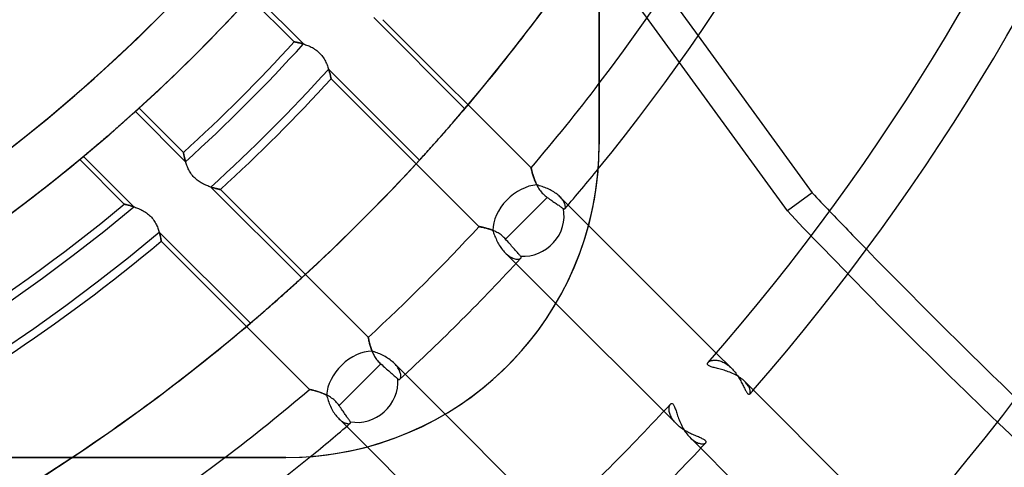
# Model space of a CAD drawing. Header units: millimetres. Extents: x -156 to 156, y -156 to 156.
# Tile 35 of 68: x 19 to 38, y -30 to -22. Entities that reach past the tile are written whole.
import ezdxf

# ---------------------------------------------------------------- set-up
doc = ezdxf.new("R2010")
doc.units = ezdxf.units.MM
doc.layers.add('MAIN-1', color=7, linetype='Continuous')

msp = doc.modelspace()

# ---------------------------------------------------------------- linework, layer by layer
at = {"layer": 'MAIN-1'}
for p, q in [((30, 24), (30, -24)), ((30, -24), (30, 0)), ((33.602, -25.277), (22.757, -10.35)), ((31.267, -21.064), (31.891, -21.923)), ((23.309, -21.188), (24.159, -22.037)), ((23.373, -21.118), (24.335, -22.079)), ((27.427, -23.319), (25.683, -21.574)), ((28.695, -24.452), (25.856, -21.614)), ((24.161, -22.038), (24.159, -22.037)), ((24.159, -22.037), (24.159, -22.037)), ((24.159, -22.037), (24.16, -22.038)), ((24.16, -22.038), (24.162, -22.038)), ((24.164, -22.038), (24.161, -22.038)), ((24.162, -22.038), (24.167, -22.039)), ((24.168, -22.039), (24.164, -22.038)), ((24.167, -22.039), (24.173, -22.04)), ((24.173, -22.04), (24.168, -22.039)), ((24.179, -22.041), (24.173, -22.04)), ((24.173, -22.04), (24.181, -22.042)), ((24.186, -22.043), (24.179, -22.041)), ((24.181, -22.042), (24.19, -22.043)), ((24.194, -22.044), (24.186, -22.043)), ((24.19, -22.043), (24.201, -22.046)), ((24.203, -22.046), (24.194, -22.044)), ((24.201, -22.046), (24.214, -22.048)), ((24.213, -22.048), (24.203, -22.046)), ((24.223, -22.05), (24.213, -22.048)), ((24.214, -22.048), (24.227, -22.051)), ((24.235, -22.053), (24.223, -22.05)), ((24.227, -22.051), (24.242, -22.055)), ((24.247, -22.056), (24.235, -22.053)), ((24.242, -22.055), (24.259, -22.059)), ((24.26, -22.059), (24.247, -22.056)), ((24.259, -22.059), (24.276, -22.063)), ((31.891, -21.923), (34.077, -24.931)), ((24.274, -22.062), (24.26, -22.059)), ((24.288, -22.066), (24.274, -22.062)), ((24.276, -22.063), (24.294, -22.068)), ((24.303, -22.07), (24.288, -22.066)), ((24.294, -22.068), (24.314, -22.073)), ((24.319, -22.075), (24.303, -22.07)), ((24.314, -22.073), (24.334, -22.079)), ((24.335, -22.079), (24.319, -22.075)), ((24.334, -22.079), (24.354, -22.085)), ((24.354, -22.085), (24.375, -22.092)), ((24.375, -22.092), (24.396, -22.1)), ((24.396, -22.1), (24.418, -22.108)), ((24.418, -22.108), (24.44, -22.117)), ((24.44, -22.117), (24.462, -22.127)), ((24.462, -22.127), (24.484, -22.138)), ((24.484, -22.138), (24.506, -22.149)), ((24.506, -22.149), (24.528, -22.162)), ((24.528, -22.162), (24.55, -22.176)), ((24.55, -22.176), (24.571, -22.19)), ((24.571, -22.19), (24.592, -22.206)), ((24.592, -22.206), (24.613, -22.223)), ((24.613, -22.223), (24.632, -22.241)), ((24.632, -22.241), (24.651, -22.26)), ((24.651, -22.26), (24.669, -22.279)), ((24.669, -22.279), (24.686, -22.3)), ((24.686, -22.3), (24.702, -22.321)), ((24.702, -22.321), (24.717, -22.343)), ((24.717, -22.343), (24.731, -22.365)), ((24.731, -22.365), (24.744, -22.387)), ((24.744, -22.387), (24.755, -22.409)), ((24.755, -22.409), (24.767, -22.432)), ((24.767, -22.432), (24.777, -22.454)), ((24.777, -22.454), (24.787, -22.476)), ((24.787, -22.476), (24.795, -22.498)), ((24.795, -22.498), (24.804, -22.52)), ((24.804, -22.52), (24.811, -22.542)), ((24.811, -22.542), (24.818, -22.563)), ((24.818, -22.563), (24.825, -22.583)), ((24.824, -22.579), (24.818, -22.563)), ((24.818, -22.563), (26.559, -24.303)), ((24.828, -22.595), (24.824, -22.579)), ((24.825, -22.583), (24.831, -22.603)), ((24.833, -22.61), (24.828, -22.595)), ((24.831, -22.603), (24.836, -22.622)), ((24.837, -22.625), (24.833, -22.61)), ((24.836, -22.622), (24.841, -22.64)), ((24.841, -22.639), (24.837, -22.625)), ((24.845, -22.653), (24.841, -22.639)), ((24.841, -22.64), (24.846, -22.657)), ((24.848, -22.666), (24.845, -22.653)), ((24.846, -22.657), (24.85, -22.672)), ((24.851, -22.678), (24.848, -22.666)), ((24.85, -22.672), (24.853, -22.687)), ((24.854, -22.689), (24.851, -22.678)), ((24.853, -22.687), (24.856, -22.7)), ((24.856, -22.699), (24.854, -22.689)), ((24.858, -22.708), (24.856, -22.699)), ((24.856, -22.7), (24.859, -22.712)), ((24.86, -22.717), (24.858, -22.708)), ((24.859, -22.712), (24.861, -22.722)), ((24.862, -22.724), (24.86, -22.717)), ((24.861, -22.722), (24.863, -22.73)), ((24.863, -22.731), (24.862, -22.724)), ((24.863, -22.73), (24.865, -22.737)), ((24.865, -22.736), (24.863, -22.731)), ((24.865, -22.74), (24.865, -22.736)), ((24.865, -22.737), (24.866, -22.741)), ((24.866, -22.743), (24.865, -22.74)), ((24.866, -22.741), (24.866, -22.744)), ((24.866, -22.745), (24.866, -22.743)), ((24.866, -22.744), (24.867, -22.745)), ((24.867, -22.745), (24.866, -22.745)), ((24.867, -22.745), (27.697, -25.576)), ((21.115, -23.376), (21.101, -23.388)), ((21.127, -23.364), (21.115, -23.376)), ((21.118, -23.373), (21.131, -23.361)), ((22.079, -24.335), (21.118, -23.373)), ((21.139, -23.354), (21.127, -23.364)), ((21.131, -23.361), (21.143, -23.35)), ((21.149, -23.344), (21.139, -23.354)), ((21.143, -23.35), (21.153, -23.341)), ((21.158, -23.336), (21.149, -23.344)), ((21.153, -23.341), (21.163, -23.332)), ((21.166, -23.329), (21.158, -23.336)), ((21.163, -23.332), (21.171, -23.325)), ((21.173, -23.323), (21.166, -23.329)), ((21.171, -23.325), (21.177, -23.319)), ((21.178, -23.318), (21.173, -23.323)), ((21.177, -23.319), (21.182, -23.315)), ((21.183, -23.314), (21.178, -23.318)), ((21.182, -23.315), (21.185, -23.312)), ((21.186, -23.311), (21.183, -23.314)), ((21.185, -23.312), (21.187, -23.31)), ((21.187, -23.31), (21.186, -23.311)), ((21.187, -23.31), (21.188, -23.309)), ((21.188, -23.309), (21.187, -23.31)), ((22.037, -24.159), (21.188, -23.309)), ((27.358, -23.4), (27.377, -23.378)), ((27.377, -23.378), (27.395, -23.357)), ((27.395, -23.357), (27.412, -23.337)), ((27.412, -23.337), (27.427, -23.319)), ((20.917, -23.553), (20.894, -23.573)), ((20.939, -23.533), (20.917, -23.553)), ((20.961, -23.514), (20.939, -23.533)), ((20.981, -23.495), (20.961, -23.514)), ((21.001, -23.478), (20.981, -23.495)), ((21.02, -23.461), (21.001, -23.478)), ((21.038, -23.445), (21.02, -23.461)), ((21.055, -23.43), (21.038, -23.445)), ((21.071, -23.415), (21.055, -23.43)), ((21.086, -23.401), (21.071, -23.415)), ((21.101, -23.388), (21.086, -23.401)), ((27.188, -23.597), (27.216, -23.565)), ((27.216, -23.565), (27.242, -23.534)), ((27.242, -23.534), (27.268, -23.504)), ((27.268, -23.504), (27.293, -23.476)), ((27.293, -23.476), (27.316, -23.449)), ((27.316, -23.449), (27.337, -23.424)), ((27.337, -23.424), (27.358, -23.4)), ((20.69, -23.752), (20.664, -23.775)), ((20.717, -23.729), (20.69, -23.752)), ((20.743, -23.706), (20.717, -23.729)), ((20.769, -23.683), (20.743, -23.706)), ((20.795, -23.661), (20.769, -23.683)), ((20.82, -23.638), (20.795, -23.661)), ((20.845, -23.616), (20.82, -23.638)), ((20.87, -23.595), (20.845, -23.616)), ((20.894, -23.573), (20.87, -23.595)), ((27.041, -23.765), (27.071, -23.731)), ((27.071, -23.731), (27.101, -23.697)), ((27.101, -23.697), (27.13, -23.663)), ((27.13, -23.663), (27.159, -23.63)), ((27.159, -23.63), (27.188, -23.597)), ((20.482, -23.932), (20.456, -23.954)), ((20.508, -23.91), (20.482, -23.932)), ((20.534, -23.887), (20.508, -23.91)), ((20.561, -23.864), (20.534, -23.887)), ((20.587, -23.842), (20.561, -23.864)), ((20.613, -23.819), (20.587, -23.842)), ((20.638, -23.797), (20.613, -23.819)), ((20.664, -23.775), (20.638, -23.797)), ((26.864, -23.966), (26.893, -23.932)), ((26.893, -23.932), (26.923, -23.898)), ((26.923, -23.898), (26.953, -23.865)), ((26.953, -23.865), (26.983, -23.831)), ((26.983, -23.831), (27.012, -23.798)), ((27.012, -23.798), (27.041, -23.765)), ((20.265, -24.116), (20.245, -24.133)), ((20.286, -24.098), (20.265, -24.116)), ((20.309, -24.079), (20.286, -24.098)), ((20.331, -24.06), (20.309, -24.079)), ((20.355, -24.04), (20.331, -24.06)), ((20.379, -24.019), (20.355, -24.04)), ((20.404, -23.998), (20.379, -24.019)), ((20.43, -23.976), (20.404, -23.998)), ((20.456, -23.954), (20.43, -23.976)), ((26.698, -24.15), (26.723, -24.122)), ((26.723, -24.122), (26.749, -24.093)), ((26.749, -24.093), (26.777, -24.063)), ((26.777, -24.063), (26.805, -24.031)), ((26.805, -24.031), (26.834, -23.999)), ((26.834, -23.999), (26.864, -23.966)), ((29.994, -24.26), (30, -24)), ((30, -24), (30, -24)), ((20.051, -24.294), (20.052, -24.293)), ((20.052, -24.293), (20.051, -24.294)), ((20.051, -24.294), (20.904, -25.146)), ((20.052, -24.293), (20.054, -24.292)), ((20.054, -24.292), (20.052, -24.293)), ((20.054, -24.292), (20.058, -24.289)), ((20.057, -24.289), (20.054, -24.292)), ((20.061, -24.286), (20.057, -24.289)), ((20.058, -24.289), (20.063, -24.284)), ((20.067, -24.281), (20.061, -24.286)), ((20.063, -24.284), (20.069, -24.279)), ((20.074, -24.275), (20.067, -24.281)), ((20.069, -24.279), (20.078, -24.272)), ((20.082, -24.268), (20.074, -24.275)), ((20.078, -24.272), (20.087, -24.264)), ((20.092, -24.261), (20.082, -24.268)), ((20.087, -24.264), (20.098, -24.255)), ((20.102, -24.252), (20.092, -24.261)), ((20.098, -24.255), (20.111, -24.245)), ((20.114, -24.242), (20.102, -24.252)), ((20.111, -24.245), (20.125, -24.233)), ((20.128, -24.231), (20.114, -24.242)), ((20.125, -24.233), (21.089, -25.198)), ((20.142, -24.219), (20.128, -24.231)), ((20.157, -24.206), (20.142, -24.219)), ((20.173, -24.193), (20.157, -24.206)), ((20.19, -24.179), (20.173, -24.193)), ((20.207, -24.164), (20.19, -24.179)), ((20.226, -24.149), (20.207, -24.164)), ((20.245, -24.133), (20.226, -24.149)), ((22.037, -24.159), (22.037, -24.159)), ((22.037, -24.159), (22.038, -24.161)), ((22.038, -24.159), (22.037, -24.159)), ((22.038, -24.162), (22.038, -24.159)), ((22.038, -24.161), (22.038, -24.164)), ((22.039, -24.166), (22.038, -24.162)), ((22.038, -24.164), (22.039, -24.168)), ((22.04, -24.171), (22.039, -24.166)), ((22.039, -24.168), (22.04, -24.173)), ((22.041, -24.178), (22.04, -24.171)), ((22.04, -24.173), (22.041, -24.179)), ((22.043, -24.186), (22.041, -24.178)), ((22.041, -24.179), (22.043, -24.186)), ((22.043, -24.186), (22.044, -24.194)), ((22.044, -24.195), (22.043, -24.186)), ((22.044, -24.194), (22.046, -24.203)), ((22.047, -24.206), (22.044, -24.195)), ((22.046, -24.203), (22.048, -24.213)), ((22.049, -24.218), (22.047, -24.206)), ((22.048, -24.213), (22.05, -24.223)), ((22.052, -24.231), (22.049, -24.218)), ((22.05, -24.223), (22.053, -24.235)), ((22.055, -24.245), (22.052, -24.231)), ((22.053, -24.235), (22.056, -24.247)), ((22.059, -24.26), (22.055, -24.245)), ((22.056, -24.247), (22.059, -24.26)), ((22.059, -24.26), (22.062, -24.274)), ((22.063, -24.276), (22.059, -24.26)), ((22.062, -24.274), (22.066, -24.288)), ((22.067, -24.293), (22.063, -24.276)), ((22.066, -24.288), (22.07, -24.303)), ((22.072, -24.311), (22.067, -24.293)), ((22.07, -24.303), (22.075, -24.319)), ((22.078, -24.329), (22.072, -24.311)), ((22.075, -24.319), (22.079, -24.335)), ((26.559, -24.303), (26.575, -24.286)), ((26.575, -24.286), (26.592, -24.266)), ((26.592, -24.266), (26.611, -24.246)), ((26.611, -24.246), (26.631, -24.224)), ((26.631, -24.224), (26.652, -24.201)), ((26.652, -24.201), (26.674, -24.176)), ((26.674, -24.176), (26.698, -24.15)), ((29.977, -24.523), (29.994, -24.26)), ((22.083, -24.348), (22.078, -24.329)), ((22.09, -24.368), (22.083, -24.348)), ((22.097, -24.388), (22.09, -24.368)), ((22.104, -24.408), (22.097, -24.388)), ((22.113, -24.429), (22.104, -24.408)), ((22.122, -24.45), (22.113, -24.429)), ((22.131, -24.471), (22.122, -24.45)), ((22.142, -24.492), (22.131, -24.471)), ((22.153, -24.513), (22.142, -24.492)), ((28.695, -24.453), (28.695, -24.452)), ((28.695, -24.452), (28.695, -24.453)), ((28.696, -24.457), (28.695, -24.453)), ((28.695, -24.453), (28.695, -24.455)), ((28.695, -24.455), (28.696, -24.46)), ((28.697, -24.463), (28.696, -24.457)), ((28.696, -24.46), (28.698, -24.465)), ((28.699, -24.472), (28.697, -24.463)), ((28.698, -24.465), (28.7, -24.473)), ((28.702, -24.482), (28.699, -24.472)), ((28.7, -24.473), (28.702, -24.482)), ((28.705, -24.495), (28.702, -24.482)), ((28.702, -24.482), (28.704, -24.492)), ((28.704, -24.492), (28.707, -24.504)), ((28.708, -24.51), (28.705, -24.495)), ((28.707, -24.504), (28.71, -24.517)), ((28.713, -24.526), (28.708, -24.51)), ((22.166, -24.534), (22.153, -24.513)), ((22.179, -24.555), (22.166, -24.534)), ((22.194, -24.576), (22.179, -24.555)), ((22.209, -24.596), (22.194, -24.576)), ((22.225, -24.615), (22.209, -24.596)), ((22.242, -24.633), (22.225, -24.615)), ((22.26, -24.651), (22.242, -24.633)), ((22.279, -24.668), (22.26, -24.651)), ((22.298, -24.684), (22.279, -24.668)), ((22.318, -24.699), (22.298, -24.684)), ((28.71, -24.517), (28.714, -24.531)), ((28.718, -24.544), (28.713, -24.526)), ((28.714, -24.531), (28.718, -24.546)), ((28.723, -24.564), (28.718, -24.544)), ((28.718, -24.546), (28.722, -24.562)), ((28.722, -24.562), (28.727, -24.579)), ((28.729, -24.585), (28.723, -24.564)), ((28.727, -24.579), (28.733, -24.597)), ((28.736, -24.607), (28.729, -24.585)), ((28.733, -24.597), (28.739, -24.616)), ((28.743, -24.63), (28.736, -24.607)), ((28.739, -24.616), (28.745, -24.636)), ((28.751, -24.654), (28.743, -24.63)), ((28.745, -24.636), (28.752, -24.656)), ((28.76, -24.678), (28.751, -24.654)), ((28.752, -24.656), (28.759, -24.676)), ((28.759, -24.676), (28.767, -24.697)), ((28.769, -24.703), (28.76, -24.678)), ((28.767, -24.697), (28.776, -24.719)), ((29.948, -24.787), (29.977, -24.523)), ((22.338, -24.714), (22.318, -24.699)), ((22.359, -24.727), (22.338, -24.714)), ((22.38, -24.74), (22.359, -24.727)), ((22.401, -24.751), (22.38, -24.74)), ((22.422, -24.762), (22.401, -24.751)), ((22.443, -24.772), (22.422, -24.762)), ((22.464, -24.781), (22.443, -24.772)), ((22.485, -24.79), (22.464, -24.781)), ((22.505, -24.798), (22.485, -24.79)), ((22.526, -24.806), (22.505, -24.798)), ((22.545, -24.813), (22.526, -24.806)), ((22.565, -24.819), (22.545, -24.813)), ((22.563, -24.818), (22.579, -24.824)), ((24.303, -26.559), (22.563, -24.818)), ((22.584, -24.825), (22.565, -24.819)), ((22.579, -24.824), (22.595, -24.828)), ((22.602, -24.831), (22.584, -24.825)), ((22.595, -24.828), (22.61, -24.833)), ((22.62, -24.836), (22.602, -24.831)), ((22.61, -24.833), (22.625, -24.837)), ((22.637, -24.84), (22.62, -24.836)), ((22.625, -24.837), (22.639, -24.841)), ((22.653, -24.845), (22.637, -24.84)), ((22.639, -24.841), (22.653, -24.845)), ((22.668, -24.849), (22.653, -24.845)), ((22.653, -24.845), (22.665, -24.848)), ((22.665, -24.848), (22.677, -24.851)), ((22.682, -24.852), (22.668, -24.849)), ((22.677, -24.851), (22.688, -24.854)), ((22.695, -24.855), (22.682, -24.852)), ((22.688, -24.854), (22.699, -24.856)), ((22.706, -24.858), (22.695, -24.855)), ((22.699, -24.856), (22.708, -24.858)), ((22.716, -24.86), (22.706, -24.858)), ((22.708, -24.858), (22.717, -24.86)), ((22.725, -24.862), (22.716, -24.86)), ((22.717, -24.86), (22.724, -24.862)), ((22.724, -24.862), (22.73, -24.863)), ((22.732, -24.864), (22.725, -24.862)), ((22.73, -24.863), (22.736, -24.864)), ((22.738, -24.865), (22.732, -24.864)), ((22.736, -24.864), (22.74, -24.865)), ((22.742, -24.866), (22.738, -24.865)), ((22.74, -24.865), (22.743, -24.866)), ((22.744, -24.866), (22.742, -24.866)), ((22.743, -24.866), (22.745, -24.866)), ((22.745, -24.867), (22.744, -24.866)), ((22.745, -24.866), (22.745, -24.867)), ((25.576, -27.697), (22.745, -24.867)), ((28.78, -24.728), (28.769, -24.703)), ((28.776, -24.719), (28.785, -24.74)), ((28.791, -24.754), (28.78, -24.728)), ((28.785, -24.74), (28.795, -24.762)), ((28.803, -24.779), (28.791, -24.754)), ((28.795, -24.762), (28.806, -24.784)), ((28.828, -24.786), (28.803, -24.779)), ((28.806, -24.784), (28.817, -24.806)), ((28.817, -24.806), (28.83, -24.828)), ((28.853, -24.793), (28.828, -24.786)), ((28.83, -24.828), (28.843, -24.85)), ((28.843, -24.85), (28.857, -24.871)), ((28.879, -24.801), (28.853, -24.793)), ((28.857, -24.871), (28.873, -24.892)), ((28.905, -24.809), (28.879, -24.801)), ((28.93, -24.818), (28.905, -24.809)), ((28.956, -24.828), (28.93, -24.818)), ((28.982, -24.838), (28.956, -24.828)), ((29.008, -24.849), (28.982, -24.838)), ((29.033, -24.86), (29.008, -24.849)), ((29.058, -24.872), (29.033, -24.86)), ((29.082, -24.885), (29.058, -24.872)), ((29.106, -24.898), (29.082, -24.885)), ((29.907, -25.053), (29.948, -24.787)), ((28.602, -25.42), (29.005, -25.018)), ((28.873, -24.892), (28.889, -24.913)), ((28.889, -24.913), (28.906, -24.933)), ((28.906, -24.933), (28.924, -24.952)), ((28.924, -24.952), (28.943, -24.97)), ((28.943, -24.97), (28.963, -24.987)), ((28.963, -24.987), (28.983, -25.003)), ((28.983, -25.003), (29.005, -25.018)), ((29.005, -25.018), (29.028, -25.034)), ((29.028, -25.034), (29.05, -25.05)), ((29.05, -25.05), (29.071, -25.065)), ((29.071, -25.065), (29.092, -25.079)), ((29.129, -24.912), (29.106, -24.898)), ((29.151, -24.927), (29.129, -24.912)), ((29.173, -24.941), (29.151, -24.927)), ((29.193, -24.957), (29.173, -24.941)), ((29.212, -24.973), (29.193, -24.957)), ((29.231, -24.989), (29.212, -24.973)), ((29.247, -25.005), (29.231, -24.989)), ((29.263, -25.021), (29.247, -25.005)), ((29.795, -25.553), (29.247, -25.005)), ((29.277, -25.037), (29.263, -25.021)), ((29.291, -25.054), (29.277, -25.037)), ((29.302, -25.07), (29.291, -25.054)), ((29.313, -25.086), (29.302, -25.07)), ((29.853, -25.318), (29.907, -25.053)), ((34.077, -24.931), (33.602, -25.277)), ((20.906, -25.147), (20.904, -25.146)), ((20.904, -25.146), (20.904, -25.146)), ((20.904, -25.146), (20.904, -25.146)), ((20.904, -25.146), (20.907, -25.147)), ((20.909, -25.147), (20.906, -25.147)), ((20.907, -25.147), (20.911, -25.148)), ((20.913, -25.148), (20.909, -25.147)), ((20.911, -25.148), (20.916, -25.149)), ((20.919, -25.15), (20.913, -25.148)), ((20.916, -25.149), (20.923, -25.151)), ((20.925, -25.151), (20.919, -25.15)), ((20.923, -25.151), (20.932, -25.153)), ((20.933, -25.153), (20.925, -25.151)), ((20.932, -25.153), (20.942, -25.155)), ((20.941, -25.155), (20.933, -25.153)), ((20.951, -25.158), (20.941, -25.155)), ((20.942, -25.155), (20.953, -25.158)), ((20.962, -25.16), (20.951, -25.158)), ((20.953, -25.158), (20.965, -25.161)), ((20.973, -25.163), (20.962, -25.16)), ((20.965, -25.161), (20.979, -25.165)), ((20.985, -25.166), (20.973, -25.163)), ((20.979, -25.165), (20.993, -25.169)), ((20.998, -25.17), (20.985, -25.166)), ((20.993, -25.169), (21.009, -25.173)), ((21.012, -25.174), (20.998, -25.17)), ((21.009, -25.173), (21.025, -25.178)), ((21.026, -25.178), (21.012, -25.174)), ((21.025, -25.178), (21.042, -25.183)), ((21.041, -25.182), (21.026, -25.178)), ((21.057, -25.187), (21.041, -25.182)), ((21.042, -25.183), (21.06, -25.188)), ((21.073, -25.192), (21.057, -25.187)), ((21.06, -25.188), (21.079, -25.194)), ((21.089, -25.198), (21.073, -25.192)), ((21.079, -25.194), (21.098, -25.201)), ((21.098, -25.201), (21.118, -25.208)), ((21.118, -25.208), (21.139, -25.215)), ((21.139, -25.215), (21.159, -25.223)), ((21.159, -25.223), (21.18, -25.232)), ((21.18, -25.232), (21.201, -25.241)), ((21.201, -25.241), (21.222, -25.251)), ((21.222, -25.251), (21.244, -25.262)), ((21.244, -25.262), (21.265, -25.274)), ((29.092, -25.079), (29.113, -25.093)), ((29.113, -25.093), (29.133, -25.107)), ((29.133, -25.107), (29.153, -25.121)), ((29.153, -25.121), (29.172, -25.134)), ((29.172, -25.134), (29.19, -25.147)), ((29.19, -25.147), (29.207, -25.159)), ((29.207, -25.159), (29.223, -25.169)), ((29.223, -25.169), (29.238, -25.18)), ((29.238, -25.18), (29.252, -25.19)), ((29.252, -25.19), (29.266, -25.199)), ((29.266, -25.199), (29.278, -25.208)), ((29.278, -25.208), (29.289, -25.216)), ((29.289, -25.216), (29.299, -25.222)), ((29.299, -25.222), (29.307, -25.228)), ((29.307, -25.228), (29.314, -25.233)), ((29.322, -25.102), (29.313, -25.086)), ((29.314, -25.233), (29.319, -25.236)), ((29.319, -25.236), (29.324, -25.238)), ((29.329, -25.117), (29.322, -25.102)), ((29.324, -25.238), (29.328, -25.239)), ((29.328, -25.239), (29.332, -25.239)), ((29.336, -25.132), (29.329, -25.117)), ((29.332, -25.239), (29.336, -25.238)), ((29.341, -25.146), (29.336, -25.132)), ((29.336, -25.238), (29.339, -25.236)), ((29.339, -25.236), (29.342, -25.233)), ((29.345, -25.159), (29.341, -25.146)), ((29.342, -25.233), (29.346, -25.228)), ((29.349, -25.172), (29.345, -25.159)), ((29.346, -25.228), (29.349, -25.222)), ((29.35, -25.184), (29.349, -25.172)), ((29.349, -25.222), (29.35, -25.214)), ((29.351, -25.195), (29.35, -25.184)), ((29.35, -25.214), (29.351, -25.205)), ((29.351, -25.205), (29.351, -25.195)), ((21.265, -25.274), (21.286, -25.286)), ((21.286, -25.286), (21.308, -25.299)), ((21.308, -25.299), (21.329, -25.313)), ((21.329, -25.313), (21.349, -25.329)), ((21.349, -25.329), (21.369, -25.344)), ((21.369, -25.344), (21.388, -25.361)), ((21.388, -25.361), (21.406, -25.379)), ((21.406, -25.379), (21.424, -25.397)), ((21.424, -25.397), (21.441, -25.417)), ((21.441, -25.417), (21.457, -25.437)), ((21.457, -25.437), (21.471, -25.457)), ((28.206, -25.817), (28.602, -25.42)), ((29.788, -25.582), (29.853, -25.318)), ((21.471, -25.457), (21.485, -25.478)), ((21.485, -25.478), (21.498, -25.499)), ((21.498, -25.499), (21.51, -25.521)), ((21.51, -25.521), (21.521, -25.542)), ((21.521, -25.542), (21.531, -25.563)), ((21.531, -25.563), (21.54, -25.584)), ((21.54, -25.584), (21.548, -25.605)), ((21.548, -25.605), (21.556, -25.626)), ((21.556, -25.626), (21.563, -25.646)), ((27.697, -25.576), (27.698, -25.576)), ((27.698, -25.576), (27.697, -25.576)), ((27.698, -25.576), (27.701, -25.577)), ((27.7, -25.577), (27.698, -25.576)), ((27.704, -25.577), (27.7, -25.577)), ((27.701, -25.577), (27.706, -25.578)), ((27.708, -25.578), (27.704, -25.577)), ((27.706, -25.578), (27.712, -25.579)), ((27.714, -25.579), (27.708, -25.578)), ((27.712, -25.579), (27.72, -25.58)), ((27.722, -25.581), (27.714, -25.579)), ((27.72, -25.58), (27.729, -25.582)), ((27.73, -25.583), (27.722, -25.581)), ((27.729, -25.582), (27.741, -25.585)), ((27.74, -25.584), (27.73, -25.583)), ((27.75, -25.587), (27.74, -25.584)), ((27.741, -25.585), (27.753, -25.587)), ((27.762, -25.589), (27.75, -25.587)), ((27.753, -25.587), (27.767, -25.59)), ((27.775, -25.592), (27.762, -25.589)), ((27.767, -25.59), (27.783, -25.594)), ((27.788, -25.595), (27.775, -25.592)), ((27.783, -25.594), (27.799, -25.598)), ((27.803, -25.599), (27.788, -25.595)), ((27.799, -25.598), (27.817, -25.602)), ((27.818, -25.603), (27.803, -25.599)), ((27.817, -25.602), (27.835, -25.607)), ((27.834, -25.607), (27.818, -25.603)), ((27.851, -25.612), (27.834, -25.607)), ((27.835, -25.607), (27.855, -25.613)), ((27.868, -25.617), (27.851, -25.612)), ((27.855, -25.613), (27.875, -25.619)), ((27.886, -25.622), (27.868, -25.617)), ((27.875, -25.619), (27.896, -25.625)), ((27.904, -25.628), (27.886, -25.622)), ((27.896, -25.625), (27.917, -25.632)), ((27.923, -25.635), (27.904, -25.628)), ((27.917, -25.632), (27.938, -25.64)), ((27.942, -25.642), (27.923, -25.635)), ((27.938, -25.64), (27.96, -25.649)), ((29.71, -25.844), (29.788, -25.582)), ((32.24, -27.998), (29.795, -25.553)), ((21.563, -25.646), (21.569, -25.666)), ((21.569, -25.666), (21.575, -25.685)), ((21.579, -25.698), (21.574, -25.683)), ((21.574, -25.683), (23.319, -27.427)), ((21.575, -25.685), (21.58, -25.704)), ((21.583, -25.714), (21.579, -25.698)), ((21.58, -25.704), (21.585, -25.721)), ((21.587, -25.728), (21.583, -25.714)), ((21.585, -25.721), (21.589, -25.738)), ((21.59, -25.743), (21.587, -25.728)), ((21.589, -25.738), (21.593, -25.754)), ((21.594, -25.756), (21.59, -25.743)), ((21.593, -25.754), (21.597, -25.77)), ((21.596, -25.769), (21.594, -25.756)), ((21.599, -25.781), (21.596, -25.769)), ((21.597, -25.77), (21.6, -25.784)), ((21.602, -25.793), (21.599, -25.781)), ((21.6, -25.784), (21.602, -25.797)), ((21.604, -25.803), (21.602, -25.793)), ((21.602, -25.797), (21.605, -25.809)), ((21.606, -25.813), (21.604, -25.803)), ((21.605, -25.809), (21.607, -25.82)), ((21.607, -25.822), (21.606, -25.813)), ((21.607, -25.82), (21.609, -25.829)), ((21.609, -25.83), (21.607, -25.822)), ((21.609, -25.829), (21.61, -25.837)), ((27.962, -25.649), (27.942, -25.642)), ((27.96, -25.649), (27.968, -25.671)), ((27.982, -25.658), (27.962, -25.649)), ((27.968, -25.671), (27.976, -25.693)), ((27.976, -25.693), (27.984, -25.717)), ((28.001, -25.667), (27.982, -25.658)), ((27.984, -25.717), (27.993, -25.74)), ((27.993, -25.74), (28.002, -25.764)), ((28.021, -25.676), (28.001, -25.667)), ((28.002, -25.764), (28.012, -25.788)), ((28.012, -25.788), (28.023, -25.812)), ((28.041, -25.687), (28.021, -25.676)), ((28.023, -25.812), (28.034, -25.836)), ((28.061, -25.698), (28.041, -25.687)), ((28.081, -25.71), (28.061, -25.698)), ((28.1, -25.723), (28.081, -25.71)), ((28.119, -25.736), (28.1, -25.723)), ((28.138, -25.751), (28.119, -25.736)), ((28.156, -25.766), (28.138, -25.751)), ((28.174, -25.782), (28.156, -25.766)), ((28.19, -25.799), (28.174, -25.782)), ((28.206, -25.817), (28.19, -25.799)), ((28.226, -25.84), (28.206, -25.817)), ((21.61, -25.837), (21.609, -25.83)), ((21.61, -25.837), (21.611, -25.844)), ((21.611, -25.843), (21.61, -25.837)), ((21.612, -25.847), (21.611, -25.843)), ((21.611, -25.844), (21.612, -25.849)), ((21.613, -25.851), (21.612, -25.847)), ((21.612, -25.849), (21.613, -25.853)), ((21.613, -25.854), (21.613, -25.851)), ((21.613, -25.853), (21.613, -25.855)), ((21.613, -25.856), (21.613, -25.854)), ((21.613, -25.855), (21.614, -25.856)), ((21.614, -25.856), (21.613, -25.856)), ((21.614, -25.856), (24.452, -28.695)), ((28.034, -25.836), (28.046, -25.861)), ((28.046, -25.861), (28.059, -25.885)), ((28.059, -25.885), (28.072, -25.908)), ((28.072, -25.908), (28.086, -25.932)), ((28.086, -25.932), (28.1, -25.955)), ((28.1, -25.955), (28.115, -25.977)), ((28.115, -25.977), (28.131, -25.999)), ((28.131, -25.999), (28.147, -26.02)), ((28.247, -25.863), (28.226, -25.84)), ((28.267, -25.885), (28.247, -25.863)), ((28.286, -25.907), (28.267, -25.885)), ((28.304, -25.928), (28.286, -25.907)), ((28.322, -25.948), (28.304, -25.928)), ((28.34, -25.969), (28.322, -25.948)), ((28.358, -25.989), (28.34, -25.969)), ((28.375, -26.008), (28.358, -25.989)), ((28.391, -26.027), (28.375, -26.008)), ((29.62, -26.102), (29.71, -25.844)), ((28.147, -26.02), (28.164, -26.04)), ((28.164, -26.04), (28.181, -26.059)), ((28.181, -26.059), (28.198, -26.077)), ((28.198, -26.077), (28.219, -26.097)), ((28.198, -26.077), (29.169, -27.047)), ((28.219, -26.097), (28.24, -26.115)), ((28.24, -26.115), (28.262, -26.132)), ((28.262, -26.132), (28.283, -26.146)), ((28.283, -26.146), (28.304, -26.159)), ((28.304, -26.159), (28.325, -26.17)), ((28.325, -26.17), (28.345, -26.18)), ((28.345, -26.18), (28.365, -26.187)), ((28.365, -26.187), (28.384, -26.193)), ((28.384, -26.193), (28.402, -26.197)), ((28.406, -26.044), (28.391, -26.027)), ((28.402, -26.197), (28.419, -26.199)), ((28.42, -26.059), (28.406, -26.044)), ((28.419, -26.199), (28.434, -26.201)), ((28.434, -26.074), (28.42, -26.059)), ((28.446, -26.089), (28.434, -26.074)), ((28.434, -26.201), (28.449, -26.2)), ((28.458, -26.102), (28.446, -26.089)), ((28.449, -26.2), (28.462, -26.199)), ((28.469, -26.115), (28.458, -26.102)), ((28.462, -26.199), (28.474, -26.196)), ((28.479, -26.126), (28.469, -26.115)), ((28.474, -26.196), (28.484, -26.192)), ((28.487, -26.135), (28.479, -26.126)), ((28.484, -26.192), (28.492, -26.188)), ((28.494, -26.143), (28.487, -26.135)), ((28.492, -26.188), (28.499, -26.182)), ((28.498, -26.147), (28.494, -26.143)), ((28.501, -26.152), (28.498, -26.147)), ((28.499, -26.182), (28.501, -26.179)), ((28.503, -26.156), (28.501, -26.152)), ((28.501, -26.179), (28.503, -26.176)), ((28.505, -26.16), (28.503, -26.156)), ((28.503, -26.176), (28.505, -26.172)), ((28.505, -26.164), (28.505, -26.16)), ((28.505, -26.168), (28.505, -26.164)), ((28.505, -26.172), (28.505, -26.168)), ((29.518, -26.357), (29.62, -26.102)), ((29.404, -26.606), (29.518, -26.357)), ((24.266, -26.592), (24.286, -26.575)), ((24.286, -26.575), (24.303, -26.559)), ((24.063, -26.777), (24.093, -26.749)), ((24.093, -26.749), (24.122, -26.723)), ((24.122, -26.723), (24.15, -26.698)), ((24.15, -26.698), (24.176, -26.674)), ((24.176, -26.674), (24.201, -26.652)), ((24.201, -26.652), (24.224, -26.631)), ((24.224, -26.631), (24.246, -26.611)), ((24.246, -26.611), (24.266, -26.592)), ((29.28, -26.85), (29.404, -26.606)), ((23.831, -26.983), (23.865, -26.953)), ((23.865, -26.953), (23.898, -26.923)), ((23.898, -26.923), (23.932, -26.893)), ((23.932, -26.893), (23.966, -26.864)), ((23.966, -26.864), (23.999, -26.834)), ((23.999, -26.834), (24.031, -26.805)), ((24.031, -26.805), (24.063, -26.777)), ((29.145, -27.087), (29.28, -26.85)), ((23.63, -27.159), (23.663, -27.13)), ((23.663, -27.13), (23.697, -27.101)), ((23.697, -27.101), (23.731, -27.071)), ((23.731, -27.071), (23.765, -27.041)), ((23.765, -27.041), (23.798, -27.012)), ((23.798, -27.012), (23.831, -26.983)), ((29, -27.316), (29.145, -27.087)), ((29.169, -27.047), (31.235, -29.114)), ((23.4, -27.358), (23.424, -27.337)), ((23.424, -27.337), (23.449, -27.316)), ((23.449, -27.316), (23.476, -27.293)), ((23.476, -27.293), (23.504, -27.268)), ((23.504, -27.268), (23.534, -27.242)), ((23.534, -27.242), (23.565, -27.216)), ((23.565, -27.216), (23.597, -27.188)), ((23.597, -27.188), (23.63, -27.159)), ((28.846, -27.538), (29, -27.316)), ((23.319, -27.427), (23.337, -27.412)), ((23.337, -27.412), (23.357, -27.395)), ((23.357, -27.395), (23.378, -27.377)), ((23.378, -27.377), (23.4, -27.358)), ((25.576, -27.698), (25.576, -27.697)), ((25.576, -27.697), (25.576, -27.698)), ((25.577, -27.701), (25.576, -27.698)), ((25.576, -27.698), (25.577, -27.7)), ((25.577, -27.7), (25.577, -27.704)), ((25.578, -27.706), (25.577, -27.701)), ((25.577, -27.704), (25.578, -27.709)), ((25.579, -27.712), (25.578, -27.706)), ((25.578, -27.709), (25.579, -27.715)), ((25.58, -27.72), (25.579, -27.712)), ((25.579, -27.715), (25.581, -27.722)), ((28.683, -27.75), (28.846, -27.538)), ((25.582, -27.729), (25.58, -27.72)), ((25.581, -27.722), (25.583, -27.731)), ((25.585, -27.74), (25.582, -27.729)), ((25.583, -27.731), (25.585, -27.741)), ((25.587, -27.753), (25.585, -27.74)), ((25.585, -27.741), (25.587, -27.752)), ((25.587, -27.752), (25.59, -27.764)), ((25.59, -27.767), (25.587, -27.753)), ((25.59, -27.764), (25.593, -27.777)), ((25.594, -27.782), (25.59, -27.767)), ((25.593, -27.777), (25.596, -27.791)), ((25.598, -27.798), (25.594, -27.782)), ((25.596, -27.791), (25.6, -27.806)), ((25.602, -27.816), (25.598, -27.798)), ((25.6, -27.806), (25.604, -27.822)), ((25.607, -27.834), (25.602, -27.816)), ((25.604, -27.822), (25.608, -27.838)), ((25.612, -27.853), (25.607, -27.834)), ((25.608, -27.838), (25.613, -27.855)), ((25.618, -27.874), (25.612, -27.853)), ((25.613, -27.855), (25.618, -27.873)), ((25.618, -27.873), (25.624, -27.891)), ((25.625, -27.894), (25.618, -27.874)), ((25.624, -27.891), (25.63, -27.909)), ((25.632, -27.916), (25.625, -27.894)), ((28.513, -27.954), (28.683, -27.75)), ((25.63, -27.909), (25.636, -27.928)), ((25.64, -27.938), (25.632, -27.916)), ((25.636, -27.928), (25.643, -27.947)), ((25.649, -27.96), (25.64, -27.938)), ((25.643, -27.947), (25.651, -27.966)), ((25.672, -27.968), (25.649, -27.96)), ((25.651, -27.966), (25.659, -27.985)), ((25.659, -27.985), (25.668, -28.005)), ((25.668, -28.005), (25.678, -28.024)), ((25.696, -27.977), (25.672, -27.968)), ((25.678, -28.024), (25.688, -28.044)), ((25.688, -28.044), (25.699, -28.063)), ((25.721, -27.986), (25.696, -27.977)), ((25.699, -28.063), (25.711, -28.083)), ((25.711, -28.083), (25.724, -28.102)), ((25.746, -27.995), (25.721, -27.986)), ((25.771, -28.005), (25.746, -27.995)), ((25.797, -28.016), (25.771, -28.005)), ((25.823, -28.028), (25.797, -28.016)), ((25.848, -28.04), (25.823, -28.028)), ((25.874, -28.053), (25.848, -28.04)), ((25.899, -28.067), (25.874, -28.053)), ((25.923, -28.081), (25.899, -28.067)), ((25.948, -28.096), (25.923, -28.081)), ((28.336, -28.147), (28.513, -27.954)), ((32.532, -28.29), (32.24, -27.998)), ((25.42, -28.602), (25.817, -28.206)), ((25.724, -28.102), (25.737, -28.121)), ((25.737, -28.121), (25.752, -28.139)), ((25.752, -28.139), (25.767, -28.157)), ((25.767, -28.157), (25.783, -28.174)), ((25.783, -28.174), (25.799, -28.19)), ((25.799, -28.19), (25.817, -28.206)), ((25.817, -28.206), (25.84, -28.226)), ((25.84, -28.226), (25.863, -28.247)), ((25.863, -28.247), (25.885, -28.267)), ((25.885, -28.267), (25.907, -28.286)), ((25.971, -28.112), (25.948, -28.096)), ((25.994, -28.128), (25.971, -28.112)), ((26.016, -28.145), (25.994, -28.128)), ((26.037, -28.162), (26.016, -28.145)), ((26.057, -28.18), (26.037, -28.162)), ((26.077, -28.198), (26.057, -28.18)), ((26.096, -28.218), (26.077, -28.198)), ((27.047, -29.169), (26.077, -28.198)), ((26.113, -28.238), (26.096, -28.218)), ((26.129, -28.258), (26.113, -28.238)), ((26.143, -28.279), (26.129, -28.258)), ((26.156, -28.299), (26.143, -28.279)), ((28.153, -28.33), (28.336, -28.147)), ((32.071, -28.2), (32.073, -28.193)), ((32.071, -28.208), (32.071, -28.2)), ((32.073, -28.216), (32.071, -28.208)), ((32.073, -28.193), (32.077, -28.185)), ((32.077, -28.223), (32.073, -28.216)), ((32.077, -28.185), (32.083, -28.178)), ((32.083, -28.23), (32.077, -28.223)), ((32.083, -28.178), (32.089, -28.171)), ((32.092, -28.237), (32.083, -28.23)), ((32.089, -28.171), (32.097, -28.165)), ((32.102, -28.244), (32.092, -28.237)), ((32.097, -28.165), (32.106, -28.159)), ((32.114, -28.25), (32.102, -28.244)), ((32.106, -28.159), (32.117, -28.154)), ((32.128, -28.256), (32.114, -28.25)), ((32.117, -28.154), (32.128, -28.149)), ((32.128, -28.149), (32.14, -28.144)), ((32.144, -28.262), (32.128, -28.256)), ((32.14, -28.144), (32.153, -28.141)), ((32.162, -28.267), (32.144, -28.262)), ((32.153, -28.141), (32.167, -28.138)), ((32.18, -28.273), (32.162, -28.267)), ((32.167, -28.138), (32.182, -28.136)), ((32.2, -28.278), (32.18, -28.273)), ((32.182, -28.136), (32.198, -28.134)), ((32.198, -28.134), (32.215, -28.134)), ((32.221, -28.283), (32.2, -28.278)), ((32.215, -28.134), (32.232, -28.134)), ((32.232, -28.134), (32.25, -28.136)), ((32.25, -28.136), (32.269, -28.139)), ((32.269, -28.139), (32.288, -28.143)), ((32.288, -28.143), (32.308, -28.148)), ((32.308, -28.148), (32.328, -28.154)), ((32.328, -28.154), (32.348, -28.162)), ((32.348, -28.162), (32.369, -28.171)), ((32.369, -28.171), (32.39, -28.182)), ((32.39, -28.182), (32.411, -28.193)), ((32.411, -28.193), (32.431, -28.207)), ((32.431, -28.207), (32.452, -28.221)), ((32.452, -28.221), (32.473, -28.236)), ((32.473, -28.236), (32.493, -28.253)), ((32.493, -28.253), (32.513, -28.271)), ((32.513, -28.271), (32.532, -28.29)), ((25.907, -28.286), (25.928, -28.304)), ((25.928, -28.304), (25.948, -28.322)), ((25.948, -28.322), (25.969, -28.34)), ((25.969, -28.34), (25.989, -28.358)), ((25.989, -28.358), (26.008, -28.375)), ((26.008, -28.375), (26.027, -28.391)), ((26.027, -28.391), (26.044, -28.406)), ((26.044, -28.406), (26.059, -28.42)), ((26.059, -28.42), (26.074, -28.434)), ((26.074, -28.434), (26.089, -28.446)), ((26.089, -28.446), (26.102, -28.458)), ((26.102, -28.458), (26.115, -28.469)), ((26.167, -28.318), (26.156, -28.299)), ((26.176, -28.338), (26.167, -28.318)), ((26.184, -28.357), (26.176, -28.338)), ((26.19, -28.375), (26.184, -28.357)), ((26.195, -28.392), (26.19, -28.375)), ((26.198, -28.409), (26.195, -28.392)), ((26.196, -28.476), (26.198, -28.465)), ((26.2, -28.425), (26.198, -28.409)), ((26.198, -28.465), (26.2, -28.453)), ((26.201, -28.439), (26.2, -28.425)), ((26.2, -28.453), (26.201, -28.439)), ((27.96, -28.507), (28.153, -28.33)), ((32.243, -28.289), (32.221, -28.283)), ((32.266, -28.294), (32.243, -28.289)), ((32.289, -28.3), (32.266, -28.294)), ((32.313, -28.307), (32.289, -28.3)), ((32.338, -28.313), (32.313, -28.307)), ((32.364, -28.32), (32.338, -28.313)), ((32.39, -28.328), (32.364, -28.32)), ((32.417, -28.336), (32.39, -28.328)), ((32.444, -28.345), (32.417, -28.336)), ((32.471, -28.355), (32.444, -28.345)), ((32.499, -28.366), (32.471, -28.355)), ((32.526, -28.377), (32.499, -28.366)), ((32.553, -28.388), (32.526, -28.377)), ((32.532, -28.29), (32.55, -28.308)), ((32.55, -28.308), (32.567, -28.327)), ((32.58, -28.401), (32.553, -28.388)), ((32.567, -28.327), (32.584, -28.346)), ((32.606, -28.414), (32.58, -28.401)), ((32.584, -28.346), (32.6, -28.366)), ((32.6, -28.366), (32.615, -28.386)), ((32.632, -28.428), (32.606, -28.414)), ((32.615, -28.386), (32.63, -28.407)), ((32.63, -28.407), (32.644, -28.428)), ((32.657, -28.443), (32.632, -28.428)), ((32.644, -28.428), (32.658, -28.449)), ((32.681, -28.458), (32.657, -28.443)), ((32.658, -28.449), (32.672, -28.47)), ((32.704, -28.474), (32.681, -28.458)), ((25.018, -29.005), (25.42, -28.602)), ((26.115, -28.469), (26.126, -28.479)), ((26.126, -28.479), (26.135, -28.487)), ((26.135, -28.487), (26.143, -28.494)), ((26.143, -28.494), (26.147, -28.498)), ((26.147, -28.498), (26.151, -28.5)), ((26.151, -28.5), (26.155, -28.503)), ((26.155, -28.503), (26.159, -28.504)), ((26.159, -28.504), (26.162, -28.505)), ((26.162, -28.505), (26.166, -28.505)), ((26.166, -28.505), (26.17, -28.505)), ((26.17, -28.505), (26.173, -28.504)), ((26.173, -28.504), (26.176, -28.503)), ((26.176, -28.503), (26.179, -28.501)), ((26.179, -28.501), (26.182, -28.499)), ((26.182, -28.499), (26.188, -28.493)), ((26.188, -28.493), (26.192, -28.485)), ((26.192, -28.485), (26.196, -28.476)), ((27.757, -28.678), (27.96, -28.507)), ((32.672, -28.47), (32.684, -28.491)), ((32.684, -28.491), (32.697, -28.512)), ((32.697, -28.512), (32.708, -28.533)), ((32.726, -28.491), (32.704, -28.474)), ((32.708, -28.533), (32.719, -28.553)), ((32.719, -28.553), (32.73, -28.574)), ((32.747, -28.507), (32.726, -28.491)), ((32.73, -28.574), (32.74, -28.594)), ((32.74, -28.594), (32.75, -28.613)), ((32.767, -28.525), (32.747, -28.507)), ((32.75, -28.613), (32.76, -28.632)), ((32.76, -28.632), (32.769, -28.65)), ((32.785, -28.542), (32.767, -28.525)), ((32.769, -28.65), (32.778, -28.668)), ((32.8, -28.558), (32.785, -28.542)), ((35.784, -31.541), (32.785, -28.542)), ((32.815, -28.575), (32.8, -28.558)), ((32.828, -28.591), (32.815, -28.575)), ((32.84, -28.607), (32.828, -28.591)), ((32.85, -28.623), (32.84, -28.607)), ((32.859, -28.639), (32.85, -28.623)), ((32.868, -28.654), (32.859, -28.639)), ((32.874, -28.669), (32.868, -28.654)), ((24.452, -28.695), (24.453, -28.695)), ((24.453, -28.695), (24.452, -28.695)), ((24.453, -28.695), (24.457, -28.696)), ((24.456, -28.696), (24.453, -28.695)), ((24.46, -28.697), (24.456, -28.696)), ((24.457, -28.696), (24.463, -28.697)), ((24.466, -28.698), (24.46, -28.697)), ((24.463, -28.697), (24.471, -28.699)), ((24.474, -28.7), (24.466, -28.698)), ((24.471, -28.699), (24.482, -28.702)), ((24.483, -28.702), (24.474, -28.7)), ((24.482, -28.702), (24.494, -28.705)), ((24.494, -28.705), (24.483, -28.702)), ((24.494, -28.705), (24.509, -28.708)), ((24.506, -28.708), (24.494, -28.705)), ((24.519, -28.711), (24.506, -28.708)), ((24.509, -28.708), (24.525, -28.712)), ((24.534, -28.715), (24.519, -28.711)), ((24.525, -28.712), (24.543, -28.717)), ((24.55, -28.719), (24.534, -28.715)), ((24.543, -28.717), (24.562, -28.722)), ((24.567, -28.724), (24.55, -28.719)), ((24.562, -28.722), (24.583, -28.728)), ((24.584, -28.729), (24.567, -28.724)), ((24.583, -28.728), (24.605, -28.735)), ((24.603, -28.734), (24.584, -28.729)), ((24.622, -28.74), (24.603, -28.734)), ((24.605, -28.735), (24.628, -28.742)), ((24.642, -28.747), (24.622, -28.74)), ((24.628, -28.742), (24.652, -28.75)), ((24.662, -28.754), (24.642, -28.747)), ((24.652, -28.75), (24.676, -28.759)), ((24.683, -28.762), (24.662, -28.754)), ((24.676, -28.759), (24.701, -28.769)), ((24.704, -28.77), (24.683, -28.762)), ((24.701, -28.769), (24.727, -28.779)), ((24.725, -28.778), (24.704, -28.77)), ((24.747, -28.788), (24.725, -28.778)), ((24.727, -28.779), (24.753, -28.791)), ((24.768, -28.798), (24.747, -28.788)), ((24.753, -28.791), (24.779, -28.803)), ((24.79, -28.808), (24.768, -28.798)), ((24.779, -28.803), (24.786, -28.829)), ((24.786, -28.829), (24.794, -28.855)), ((24.811, -28.82), (24.79, -28.808)), ((24.833, -28.832), (24.811, -28.82)), ((24.854, -28.846), (24.833, -28.832)), ((24.875, -28.86), (24.854, -28.846)), ((27.323, -28.996), (27.545, -28.841)), ((27.545, -28.841), (27.757, -28.678)), ((32.778, -28.668), (32.786, -28.684)), ((32.786, -28.684), (32.795, -28.7)), ((32.795, -28.7), (32.803, -28.715)), ((32.803, -28.715), (32.81, -28.729)), ((32.81, -28.729), (32.818, -28.741)), ((32.818, -28.741), (32.825, -28.752)), ((32.825, -28.752), (32.832, -28.762)), ((32.832, -28.762), (32.839, -28.77)), ((32.839, -28.77), (32.846, -28.777)), ((32.846, -28.777), (32.852, -28.782)), ((32.852, -28.782), (32.858, -28.786)), ((32.858, -28.786), (32.864, -28.788)), ((32.864, -28.788), (32.869, -28.789)), ((32.869, -28.789), (32.874, -28.788)), ((32.88, -28.683), (32.874, -28.669)), ((32.874, -28.788), (32.878, -28.786)), ((32.878, -28.786), (32.882, -28.783)), ((32.885, -28.697), (32.88, -28.683)), ((32.882, -28.783), (32.886, -28.778)), ((32.888, -28.71), (32.885, -28.697)), ((32.886, -28.778), (32.889, -28.771)), ((32.891, -28.723), (32.888, -28.71)), ((32.889, -28.771), (32.891, -28.764)), ((32.892, -28.734), (32.891, -28.723)), ((32.891, -28.764), (32.892, -28.755)), ((32.892, -28.745), (32.892, -28.734)), ((32.892, -28.755), (32.892, -28.745)), ((24.794, -28.855), (24.802, -28.882)), ((24.802, -28.882), (24.811, -28.909)), ((24.811, -28.909), (24.82, -28.936)), ((24.82, -28.936), (24.831, -28.964)), ((24.831, -28.964), (24.841, -28.991)), ((24.841, -28.991), (24.853, -29.018)), ((24.853, -29.018), (24.866, -29.045)), ((24.896, -28.875), (24.875, -28.86)), ((24.916, -28.891), (24.896, -28.875)), ((24.935, -28.908), (24.916, -28.891)), ((24.953, -28.926), (24.935, -28.908)), ((24.971, -28.944), (24.953, -28.926)), ((24.988, -28.964), (24.971, -28.944)), ((25.004, -28.984), (24.988, -28.964)), ((25.018, -29.005), (25.004, -28.984)), ((25.034, -29.028), (25.018, -29.005)), ((25.05, -29.05), (25.034, -29.028)), ((27.093, -29.141), (27.323, -28.996)), ((31.338, -29.039), (31.341, -29.025)), ((31.341, -29.025), (31.344, -29.013)), ((31.344, -29.013), (31.348, -29.002)), ((31.348, -29.002), (31.353, -28.992)), ((31.353, -28.992), (31.358, -28.983)), ((31.358, -28.983), (31.364, -28.976)), ((31.364, -28.976), (31.37, -28.97)), ((31.37, -28.97), (31.377, -28.966)), ((31.377, -28.966), (31.384, -28.964)), ((31.384, -28.964), (31.391, -28.965)), ((31.391, -28.965), (31.399, -28.967)), ((31.399, -28.967), (31.406, -28.972)), ((31.406, -28.972), (31.414, -28.979)), ((31.414, -28.979), (31.421, -28.988)), ((31.421, -28.988), (31.428, -29)), ((31.428, -29), (31.435, -29.014)), ((31.435, -29.014), (31.442, -29.029)), ((31.442, -29.029), (31.449, -29.047)), ((24.866, -29.045), (24.879, -29.071)), ((24.879, -29.071), (24.893, -29.096)), ((24.893, -29.096), (24.907, -29.121)), ((24.907, -29.121), (24.922, -29.145)), ((24.922, -29.145), (24.938, -29.168)), ((24.938, -29.168), (24.954, -29.19)), ((24.954, -29.19), (24.971, -29.21)), ((24.971, -29.21), (24.988, -29.229)), ((25.065, -29.071), (25.05, -29.05)), ((25.079, -29.092), (25.065, -29.071)), ((25.093, -29.113), (25.079, -29.092)), ((25.107, -29.133), (25.093, -29.113)), ((25.121, -29.153), (25.107, -29.133)), ((25.134, -29.172), (25.121, -29.153)), ((25.147, -29.19), (25.134, -29.172)), ((25.159, -29.207), (25.147, -29.19)), ((25.169, -29.223), (25.159, -29.207)), ((25.18, -29.238), (25.169, -29.223)), ((26.856, -29.276), (27.093, -29.141)), ((29.114, -31.235), (27.047, -29.169)), ((31.235, -29.114), (31.477, -29.355)), ((31.336, -29.069), (31.337, -29.053)), ((31.337, -29.085), (31.336, -29.069)), ((31.337, -29.053), (31.338, -29.039)), ((31.338, -29.102), (31.337, -29.085)), ((31.341, -29.12), (31.338, -29.102)), ((31.345, -29.138), (31.341, -29.12)), ((31.35, -29.157), (31.345, -29.138)), ((31.357, -29.176), (31.35, -29.157)), ((31.364, -29.196), (31.357, -29.176)), ((31.374, -29.216), (31.364, -29.196)), ((31.384, -29.236), (31.374, -29.216)), ((31.449, -29.047), (31.456, -29.066)), ((31.456, -29.066), (31.463, -29.086)), ((31.463, -29.086), (31.47, -29.107)), ((31.47, -29.107), (31.477, -29.129)), ((31.477, -29.129), (31.485, -29.152)), ((31.485, -29.152), (31.493, -29.176)), ((31.493, -29.176), (31.501, -29.201)), ((31.501, -29.201), (31.51, -29.227)), ((24.988, -29.229), (25.005, -29.247)), ((25.005, -29.247), (25.02, -29.262)), ((25.005, -29.247), (25.553, -29.795)), ((25.02, -29.262), (25.036, -29.276)), ((25.036, -29.276), (25.051, -29.289)), ((25.051, -29.289), (25.067, -29.3)), ((25.067, -29.3), (25.082, -29.31)), ((25.082, -29.31), (25.097, -29.319)), ((25.097, -29.319), (25.111, -29.327)), ((25.111, -29.327), (25.125, -29.333)), ((25.125, -29.333), (25.139, -29.339)), ((25.139, -29.339), (25.152, -29.343)), ((25.152, -29.343), (25.165, -29.347)), ((25.165, -29.347), (25.176, -29.349)), ((25.176, -29.349), (25.187, -29.351)), ((25.19, -29.252), (25.18, -29.238)), ((25.187, -29.351), (25.198, -29.351)), ((25.199, -29.266), (25.19, -29.252)), ((25.198, -29.351), (25.207, -29.351)), ((25.208, -29.278), (25.199, -29.266)), ((25.207, -29.351), (25.215, -29.35)), ((25.216, -29.289), (25.208, -29.278)), ((25.215, -29.35), (25.222, -29.348)), ((25.222, -29.299), (25.216, -29.289)), ((25.228, -29.307), (25.222, -29.299)), ((25.222, -29.348), (25.228, -29.346)), ((25.233, -29.314), (25.228, -29.307)), ((25.228, -29.346), (25.233, -29.342)), ((25.237, -29.32), (25.233, -29.314)), ((25.233, -29.342), (25.236, -29.339)), ((25.236, -29.339), (25.238, -29.335)), ((25.239, -29.325), (25.237, -29.32)), ((25.238, -29.335), (25.239, -29.33)), ((25.239, -29.33), (25.239, -29.325)), ((26.363, -29.515), (26.612, -29.401)), ((26.612, -29.401), (26.856, -29.276)), ((31.396, -29.256), (31.384, -29.236)), ((31.41, -29.276), (31.396, -29.256)), ((31.425, -29.296), (31.41, -29.276)), ((31.441, -29.316), (31.425, -29.296)), ((31.458, -29.336), (31.441, -29.316)), ((31.477, -29.355), (31.458, -29.336)), ((31.496, -29.374), (31.477, -29.355)), ((31.516, -29.391), (31.496, -29.374)), ((31.51, -29.227), (31.52, -29.253)), ((31.537, -29.409), (31.516, -29.391)), ((31.52, -29.253), (31.53, -29.28)), ((31.53, -29.28), (31.541, -29.308)), ((31.558, -29.426), (31.537, -29.409)), ((31.541, -29.308), (31.553, -29.335)), ((31.553, -29.335), (31.566, -29.363)), ((31.566, -29.363), (31.579, -29.391)), ((31.579, -29.391), (31.593, -29.418)), ((26.108, -29.618), (26.363, -29.515)), ((31.58, -29.442), (31.558, -29.426)), ((31.603, -29.457), (31.58, -29.442)), ((31.593, -29.418), (31.608, -29.445)), ((31.626, -29.472), (31.603, -29.457)), ((31.608, -29.445), (31.624, -29.472)), ((31.624, -29.472), (31.641, -29.498)), ((31.65, -29.487), (31.626, -29.472)), ((31.641, -29.498), (31.658, -29.523)), ((31.674, -29.5), (31.65, -29.487)), ((31.658, -29.523), (31.676, -29.547)), ((31.698, -29.513), (31.674, -29.5)), ((31.676, -29.547), (31.695, -29.57)), ((31.695, -29.57), (31.714, -29.592)), ((31.721, -29.526), (31.698, -29.513)), ((31.714, -29.592), (31.734, -29.612)), ((31.745, -29.538), (31.721, -29.526)), ((31.769, -29.549), (31.745, -29.538)), ((31.792, -29.559), (31.769, -29.549)), ((31.815, -29.57), (31.792, -29.559)), ((31.838, -29.579), (31.815, -29.57)), ((31.86, -29.589), (31.838, -29.579)), ((31.881, -29.598), (31.86, -29.589)), ((31.901, -29.606), (31.881, -29.598)), ((25.322, -29.853), (25.586, -29.786)), ((25.586, -29.786), (25.849, -29.708)), ((25.849, -29.708), (26.108, -29.618)), ((31.734, -29.612), (31.754, -29.632)), ((31.734, -29.612), (34.773, -32.652)), ((31.754, -29.632), (31.774, -29.65)), ((31.774, -29.65), (31.795, -29.666)), ((31.795, -29.666), (31.815, -29.68)), ((31.815, -29.68), (31.836, -29.693)), ((31.836, -29.693), (31.856, -29.704)), ((31.856, -29.704), (31.875, -29.713)), ((31.875, -29.713), (31.894, -29.721)), ((31.894, -29.721), (31.913, -29.727)), ((31.921, -29.614), (31.901, -29.606)), ((31.913, -29.727), (31.931, -29.732)), ((31.939, -29.623), (31.921, -29.614)), ((31.931, -29.732), (31.947, -29.735)), ((31.957, -29.63), (31.939, -29.623)), ((31.947, -29.735), (31.963, -29.737)), ((31.973, -29.638), (31.957, -29.63)), ((31.963, -29.737), (31.978, -29.737)), ((31.988, -29.646), (31.973, -29.638)), ((31.978, -29.737), (31.992, -29.737)), ((32.001, -29.653), (31.988, -29.646)), ((31.992, -29.737), (32.004, -29.735)), ((32.012, -29.66), (32.001, -29.653)), ((32.004, -29.735), (32.015, -29.732)), ((32.022, -29.668), (32.012, -29.66)), ((32.015, -29.732), (32.025, -29.729)), ((32.031, -29.675), (32.022, -29.668)), ((32.025, -29.729), (32.033, -29.724)), ((32.037, -29.682), (32.031, -29.675)), ((32.033, -29.724), (32.039, -29.719)), ((32.042, -29.689), (32.037, -29.682)), ((32.039, -29.719), (32.043, -29.714)), ((32.045, -29.695), (32.042, -29.689)), ((32.043, -29.714), (32.045, -29.708)), ((32.046, -29.702), (32.045, -29.695)), ((32.045, -29.708), (32.046, -29.702)), ((24.261, -29.994), (24.524, -29.977)), ((24.524, -29.977), (24.79, -29.948)), ((24.79, -29.948), (25.056, -29.906)), ((25.056, -29.906), (25.322, -29.853)), ((25.553, -29.795), (27.998, -32.24)), ((-24, -30), (24, -30)), ((24, -30), (-24, -30)), ((24, -30), (24.261, -29.994)), ((24, -30), (24, -30))]:
    msp.add_line(p, q, dxfattribs=at)
for centre, radius, start, end in [((0, 0), 101, 270.00002, 89.99998), ((0, 0), 100, 270.00002, 89.99998), ((0, 0), 30.5, 270, 90), ((0, 0), 24.5, 270, 90), ((0, 0), 105, 179.99998, 0), ((0, 0), 36, 180, 0), ((0, 0), 31.5, 180, 0), ((0, 0), 25, 180, 0), ((0, 0), 24, 180, 0), ((0, 0), 22.5, 180, 0), ((0, 0), 101, 270.00002, 0), ((0, 0), 100, 270.00002, 0), ((0, 0), 38.7, 320.7791, 0), ((0, 0), 37.7, 322.7267, 0), ((0, 0), 42.7, 318.7074, 0), ((0, 0), 43.7, 318.9365, 0), ((0, 0), 47.7, 318.3288, 0), ((0, 0), 48.7, 318.5318, 0), ((0, 0), 31.5, 270, 0), ((0, 0), 25, 270, 0), ((0, 0), 22.5, 270, 0), ((0, 0), 24, 270, 0), ((0, 0), 30.5, 280.3888, 349.6111), ((0, 0), 31.5, 287.7528, 342.2472), ((0, 0), 36, 319.6288, 326.4427), ((0, 0), 31.5, 312.0979, 317.902), ((0, 0), 32.7, 312.3708, 317.6291), ((0, 0), 32.858, 312.218, 317.782), ((0, 0), 33.542, 312.2747, 317.7253), ((0, 0), 33.7, 312.4489, 317.5511), ((0, 0), 37.7, 319.5642, 322.7267), ((24, -24), 6, 270, 0), ((0, 0), 31.5, 230.2918, 309.7082), ((0, 0), 36, 312.4609, 317.5391), ((0, 0), 38.7, 319.3061, 320.7791), ((0, 0), 32.858, 230.0725, 309.9275), ((0, 0), 32.7, 293.4466, 309.7361), ((0, 0), 37.7, 312.7198, 317.2803), ((0, 0), 33.542, 229.9688, 310.0311), ((0, 0), 33.7, 297.1006, 309.8927), ((0, 0), 38.7, 312.5743, 317.4257), ((0, 0), 36, 303.5573, 310.3712), ((0, 0), 37.7, 307.2733, 310.4358), ((0, 0), 43.7, 318.8036, 318.9365), ((0, 0), 42.7, 312.7342, 317.2658), ((0, 0), 38.7, 309.2209, 310.6939), ((0, 0), 43.7, 316.9671, 317.1514), ((0, 0), 43.7, 313.0329, 316.9671), ((0, 0), 38.7, 230.7791, 309.2209), ((0, 0), 37.7, 232.7267, 307.2733), ((0, 0), 36, 236.4427, 303.5573)]:
    msp.add_arc(centre, radius, start, end, dxfattribs=at)
for centre, major_axis, ratio, start_param, end_param in [((0, 0), (14.695, -20.225), 1, -0.754155, 0.542855), ((0, 0), (-14.695, 20.225), 1, 2.357586, 3.657209), ((28.602, -25.42), (0.53, 0.53), 0.682961, 0.653744, 2.533302), ((91.35, 37.494), (-61.13, 84.138), 0.809017, 1.73342, 1.738095), ((28.602, -25.42), (0.53, 0.53), 0.931457, -2.470268, -0.559472), ((90.875, 37.148), (-61.13, 84.138), 0.809017, 1.73342, 2.277912), ((91.35, 37.494), (-61.13, 84.138), 0.809017, 1.738095, 1.747896), ((91.35, 37.494), (-61.13, 84.138), 0.809017, 1.747896, 1.786993), ((25.42, -28.602), (0.53, 0.53), 0.682961, 0.608291, 2.487848), ((25.42, -28.602), (0.53, 0.53), 0.931457, -2.58212, -0.671325)]:
    msp.add_ellipse(centre, major_axis=major_axis, ratio=ratio, start_param=start_param, end_param=end_param, dxfattribs=at)

doc.saveas('drawing.dxf')
